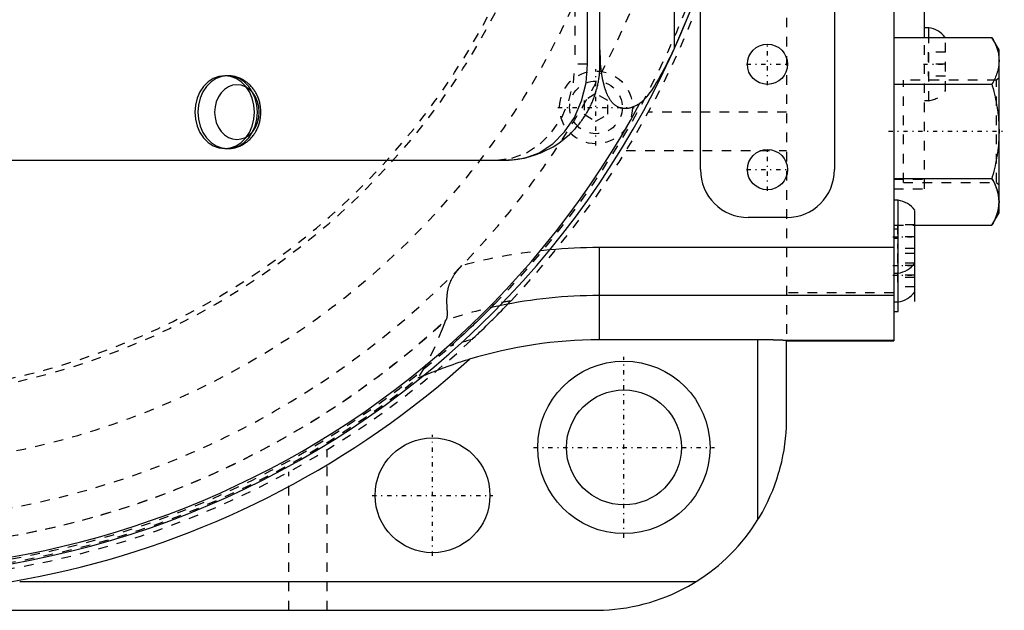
# Model space of a CAD drawing. Extents: x -584 to 223, y -128 to 128.
# Tile 18 of 21: x 17 to 120, y -97 to -35. Entities that reach past the tile are written whole.
import ezdxf

# ---------------------------------------------------------------- set-up
doc = ezdxf.new("R2010")
doc.units = 0
doc.linetypes.add('CENTER', pattern=[1.5, 0.45, -0.5, 0.05, -0.5])
doc.linetypes.add('DASHED', pattern=[2, 1, -1])
for name, color, linetype in [('AM_0', 7, 'CONTINUOUS'), ('AM_3', 7, 'DASHED'), ('AM_7', 7, 'CENTER')]:
    doc.layers.add(name, color=color, linetype=linetype)

msp = doc.modelspace()

# ---------------------------------------------------------------- linework, layer by layer
at = {"layer": 'AM_0', "color": 7, "linetype": 'CONTINUOUS'}
for p, q in [((108.2, 68.86), (108.2, -68.86)), ((77.5, -40), (77.5, 40)), ((85.27, -38.28), (85.27, -6.45)), ((76.2, -40), (76.2, -27.08)), ((111.4, -37.19), (111.4, -27)), ((102, -29), (102, -51)), ((88, -51), (88, -31.6)), ((111.85, -36.2), (111.4, -36.2)), ((111.85, -37.18), (111.85, -36.2)), ((108.2, -37.19), (118.44, -37.19)), ((119.2, -38.5), (118.44, -37.19)), ((119.2, -55.5), (119.2, -38.5)), ((38.59, -41.2), (38.28, -41.2)), ((108.2, -42.09), (118.44, -42.09)), ((38.28, -48.8), (38.59, -48.8)), ((7.2, -50), (68.01, -50)), ((108.2, -51.91), (118.44, -51.91)), ((108.65, -54.2), (108.2, -54.2)), ((108.65, -65.8), (108.65, -54.2)), ((110.4, -64.75), (110.4, -55.25)), ((118.44, -56.81), (119.2, -55.5)), ((97, -56), (93, -56)), ((110.4, -56.81), (118.44, -56.81)), ((77.4, -59.14), (77.4, -68.77)), ((108.2, -59.14), (77.4, -59.14)), ((108.2, -61.8), (108.65, -61.8)), ((108.2, -64.14), (77.4, -64.14)), ((108.2, -64.8), (108.65, -64.8)), ((108.2, -65.8), (108.65, -65.8)), ((94, -68.77), (77.4, -68.77)), ((94, -87.54), (94, -68.77)), ((108.2, -68.85), (97, -68.85)), ((97, -68.86), (108.2, -68.86)), ((97, -77), (97, -68.86)), ((16.86, -94), (87.54, -94)), ((-25.79, -97), (77, -97))]:
    msp.add_line(p, q, dxfattribs=at)
for points in [[(68.01, -50), (69.6, -49.81), (71.14, -49.24), (72.56, -48.31), (73.8, -47.07), (74.82, -45.56), (75.57, -43.83), (76.04, -41.95), (76.2, -40)], [(38.28, -41.2), (37.67, -41.27), (37.09, -41.49), (36.55, -41.84), (36.08, -42.31), (35.69, -42.89), (35.41, -43.55), (35.23, -44.26), (35.17, -45), (35.23, -45.74), (35.41, -46.45), (35.69, -47.11), (36.08, -47.69), (36.55, -48.16), (37.09, -48.51), (37.67, -48.73), (38.28, -48.8)], [(38.59, -41.2), (37.98, -41.27), (37.4, -41.49), (36.86, -41.84), (36.39, -42.31), (36, -42.89), (35.71, -43.55), (35.53, -44.26), (35.47, -45), (35.53, -45.74), (35.71, -46.45), (36, -47.11), (36.39, -47.69), (36.86, -48.16), (37.4, -48.51), (37.98, -48.73), (38.59, -48.8)]]:
    msp.add_lwpolyline(points, dxfattribs=at)
msp.add_lwpolyline([(39.56, -42.15), (39.11, -42.2), (38.67, -42.36), (38.26, -42.63), (37.91, -42.98), (37.62, -43.41), (37.4, -43.91), (37.27, -44.44), (37.22, -45), (37.27, -45.56), (37.4, -46.09), (37.62, -46.59), (37.91, -47.02), (38.26, -47.37), (38.67, -47.64), (39.11, -47.8), (39.56, -47.85), (40.02, -47.8), (40.46, -47.64), (40.86, -47.37), (41.21, -47.02), (41.51, -46.59), (41.72, -46.09), (41.85, -45.56), (41.9, -45), (41.85, -44.44), (41.72, -43.91), (41.51, -43.41), (41.21, -42.98), (40.86, -42.63), (40.46, -42.36), (40.02, -42.2)], close=True, dxfattribs=at)
for points in [[(87.66, -32.52, 0), (87.29, -33.51, 0), (86.52, -35.43, 0), (85.71, -37.32, 0), (85.27, -38.28, 0)], [(81.67, -44.07, 0), (81.63, -44.1, 0), (81.55, -44.15, 0), (81.47, -44.2, 0), (81.43, -44.23, 0), (81.38, -44.25, 0), (81.3, -44.3, 0), (81.21, -44.34, 0), (81.13, -44.39, 0), (81.04, -44.42, 0), (80.95, -44.46, 0), (80.91, -44.48, 0), (80.87, -44.49, 0), (80.78, -44.52, 0), (80.69, -44.55, 0), (80.61, -44.57, 0), (80.52, -44.59, 0), (80.44, -44.61, 0), (80.39, -44.61, 0), (80.35, -44.62, 0), (80.27, -44.63, 0), (80.18, -44.63, 0), (80.14, -44.63, 0), (80.1, -44.63, 0), (80.02, -44.63, 0), (79.94, -44.63, 0), (79.9, -44.62, 0), (79.86, -44.62, 0), (79.79, -44.6, 0), (79.71, -44.59, 0), (79.64, -44.57, 0), (79.57, -44.54, 0), (79.5, -44.52, 0), (79.47, -44.5, 0), (79.43, -44.49, 0), (79.37, -44.46, 0), (79.3, -44.42, 0), (79.24, -44.39, 0), (79.18, -44.35, 0), (79.12, -44.31, 0), (79.09, -44.28, 0), (79.07, -44.26, 0), (79.01, -44.22, 0), (78.96, -44.17, 0), (78.9, -44.12, 0), (78.85, -44.06, 0), (78.8, -44.01, 0), (78.78, -43.98, 0), (78.75, -43.95, 0), (78.71, -43.9, 0), (78.66, -43.84, 0), (78.61, -43.77, 0), (78.57, -43.71, 0), (78.53, -43.65, 0), (78.51, -43.61, 0), (78.49, -43.58, 0), (78.45, -43.51, 0), (78.41, -43.44, 0), (78.37, -43.37, 0), (78.33, -43.3, 0), (78.3, -43.22, 0), (78.28, -43.18, 0), (78.26, -43.15, 0), (78.23, -43.07, 0), (78.19, -42.99, 0), (78.18, -42.95, 0), (78.16, -42.91, 0), (78.13, -42.83, 0), (78.1, -42.75, 0), (78.09, -42.71, 0), (78.07, -42.66, 0), (78.05, -42.58, 0), (78.02, -42.5, 0), (77.93, -42.19, 0), (77.8, -41.65, 0), (77.7, -41.08, 0), (77.63, -40.51, 0), (77.57, -39.93, 0), (77.55, -39.65, 0), (77.54, -39.36, 0), (77.51, -38.78, 0), (77.5, -38.19, 0), (77.5, -37.9, 0)], [(118.44, -37.19, 0), (118.48, -37.26, 0), (118.57, -37.41, 0), (118.64, -37.55, 0), (118.68, -37.63, 0), (118.71, -37.7, 0), (118.78, -37.84, 0), (118.84, -37.98, 0), (118.89, -38.12, 0), (118.95, -38.25, 0), (118.99, -38.39, 0), (119.01, -38.45, 0), (119.03, -38.52, 0), (119.07, -38.65, 0), (119.1, -38.79, 0), (119.13, -38.92, 0), (119.15, -39.05, 0), (119.17, -39.18, 0), (119.18, -39.24, 0), (119.19, -39.31, 0), (119.19, -39.44, 0), (119.2, -39.57, 0), (119.2, -39.64, 0)], [(85.27, -38.28, 0), (85.18, -38.48, 0), (84.99, -38.88, 0), (84.79, -39.28, 0), (84.69, -39.48, 0), (84.6, -39.68, 0), (84.4, -40.08, 0), (84.19, -40.47, 0), (83.99, -40.85, 0), (83.79, -41.22, 0), (83.6, -41.56, 0), (83.5, -41.72, 0), (83.41, -41.88, 0), (83.22, -42.19, 0), (83.04, -42.47, 0), (82.87, -42.73, 0), (82.69, -42.98, 0), (82.51, -43.23, 0), (82.4, -43.36, 0), (82.38, -43.38, 0), (82.35, -43.43, 0), (82.31, -43.47, 0), (82.29, -43.5, 0), (82.27, -43.52, 0), (82.23, -43.56, 0), (82.19, -43.6, 0), (82.16, -43.65, 0), (82.12, -43.69, 0), (82.08, -43.73, 0), (82.06, -43.75, 0), (82.03, -43.77, 0), (81.99, -43.81, 0), (81.95, -43.85, 0), (81.91, -43.89, 0), (81.87, -43.93, 0), (81.83, -43.96, 0), (81.81, -43.98, 0), (81.78, -43.99, 0), (81.74, -44.03, 0), (81.7, -44.06, 0), (81.67, -44.07, 0)], [(70.29, -49.6, 0), (70.63, -49.5, 0), (71.31, -49.25, 0), (71.96, -48.95, 0), (72.27, -48.79, 0), (72.59, -48.61, 0), (73.19, -48.22, 0), (73.76, -47.8, 0), (74.3, -47.33, 0), (74.6, -47.04, 0), (74.69, -46.95, 0), (74.77, -46.87, 0), (74.81, -46.82, 0), (74.85, -46.78, 0), (74.93, -46.69, 0), (75.01, -46.6, 0), (75.09, -46.51, 0), (75.16, -46.42, 0), (75.24, -46.33, 0), (75.28, -46.28, 0), (75.32, -46.24, 0), (75.39, -46.14, 0), (75.46, -46.05, 0), (75.5, -46, 0), (75.53, -45.95, 0), (75.6, -45.86, 0), (75.67, -45.76, 0), (75.71, -45.71, 0), (75.74, -45.66, 0), (75.81, -45.57, 0), (75.87, -45.47, 0), (75.94, -45.37, 0), (76, -45.26, 0), (76.06, -45.16, 0), (76.09, -45.11, 0), (76.13, -45.06, 0), (76.18, -44.96, 0), (76.24, -44.85, 0), (76.3, -44.75, 0), (76.36, -44.64, 0), (76.41, -44.54, 0), (76.44, -44.48, 0), (76.46, -44.43, 0), (76.52, -44.32, 0), (76.57, -44.22, 0), (76.62, -44.11, 0), (76.67, -44, 0), (76.71, -43.89, 0), (76.74, -43.83, 0), (76.76, -43.78, 0), (76.8, -43.67, 0), (76.85, -43.56, 0), (76.89, -43.45, 0), (76.93, -43.33, 0), (76.97, -43.22, 0), (76.99, -43.16, 0), (77, -43.11, 0), (77.04, -42.99, 0), (77.08, -42.88, 0), (77.11, -42.77, 0), (77.14, -42.65, 0), (77.17, -42.54, 0), (77.19, -42.48, 0), (77.2, -42.42, 0), (77.23, -42.3, 0), (77.26, -42.19, 0), (77.27, -42.13, 0), (77.28, -42.07, 0), (77.31, -41.95, 0), (77.33, -41.84, 0), (77.34, -41.78, 0), (77.35, -41.72, 0), (77.37, -41.6, 0), (77.39, -41.48, 0), (77.41, -41.37, 0), (77.42, -41.25, 0), (77.44, -41.13, 0), (77.44, -41.07, 0), (77.45, -41.01, 0), (77.46, -40.89, 0), (77.47, -40.77, 0), (77.48, -40.66, 0), (77.49, -40.54, 0), (77.49, -40.42, 0), (77.49, -40.36, 0), (77.5, -40.3, 0), (77.5, -40.18, 0), (77.5, -40.06, 0), (77.5, -40, 0)], [(119.2, -39.64, 0), (119.2, -39.7, 0), (119.19, -39.84, 0), (119.19, -39.97, 0), (119.18, -40.03, 0), (119.17, -40.1, 0), (119.15, -40.23, 0), (119.13, -40.36, 0), (119.1, -40.49, 0), (119.07, -40.62, 0), (119.03, -40.76, 0), (119.01, -40.82, 0), (118.99, -40.89, 0), (118.95, -41.03, 0), (118.89, -41.16, 0), (118.84, -41.3, 0), (118.78, -41.44, 0), (118.71, -41.58, 0), (118.68, -41.65, 0), (118.64, -41.72, 0), (118.57, -41.87, 0), (118.48, -42.02, 0), (118.44, -42.09, 0)], [(38.59, -48.8, 0), (38.64, -48.8, 0), (38.74, -48.8, 0), (38.85, -48.79, 0), (38.9, -48.78, 0), (38.95, -48.78, 0), (39.05, -48.77, 0), (39.16, -48.75, 0), (39.26, -48.73, 0), (39.36, -48.71, 0), (39.46, -48.68, 0), (39.51, -48.66, 0), (39.56, -48.65, 0), (39.66, -48.62, 0), (39.76, -48.58, 0), (39.86, -48.54, 0), (39.95, -48.5, 0), (40.04, -48.45, 0), (40.09, -48.43, 0), (40.14, -48.4, 0), (40.23, -48.35, 0), (40.32, -48.3, 0), (40.36, -48.27, 0), (40.41, -48.24, 0), (40.49, -48.18, 0), (40.58, -48.12, 0), (40.62, -48.09, 0), (40.66, -48.05, 0), (40.74, -47.99, 0), (40.82, -47.92, 0), (40.9, -47.85, 0), (40.97, -47.77, 0), (41.04, -47.69, 0), (41.08, -47.65, 0), (41.11, -47.61, 0), (41.18, -47.53, 0), (41.25, -47.45, 0), (41.31, -47.37, 0), (41.37, -47.28, 0), (41.43, -47.19, 0), (41.46, -47.15, 0), (41.49, -47.1, 0), (41.54, -47.01, 0), (41.59, -46.91, 0), (41.64, -46.82, 0), (41.69, -46.72, 0), (41.73, -46.63, 0), (41.75, -46.58, 0), (41.77, -46.53, 0), (41.81, -46.43, 0), (41.85, -46.32, 0), (41.88, -46.22, 0), (41.91, -46.12, 0), (41.94, -46.02, 0), (41.95, -45.96, 0), (41.96, -45.91, 0), (41.98, -45.81, 0), (42, -45.7, 0), (42.02, -45.59, 0), (42.03, -45.49, 0), (42.04, -45.38, 0), (42.05, -45.32, 0), (42.05, -45.27, 0), (42.06, -45.16, 0), (42.06, -45.05, 0), (42.06, -45, 0), (42.06, -44.95, 0), (42.06, -44.84, 0), (42.05, -44.73, 0), (42.05, -44.68, 0), (42.04, -44.62, 0), (42.03, -44.51, 0), (42.02, -44.41, 0), (42, -44.3, 0), (41.98, -44.2, 0), (41.96, -44.09, 0), (41.95, -44.04, 0), (41.94, -43.98, 0), (41.91, -43.88, 0), (41.88, -43.78, 0), (41.85, -43.67, 0), (41.81, -43.57, 0), (41.77, -43.47, 0), (41.75, -43.42, 0), (41.73, -43.37, 0), (41.69, -43.28, 0), (41.64, -43.18, 0), (41.59, -43.09, 0), (41.54, -42.99, 0), (41.49, -42.9, 0), (41.46, -42.85, 0), (41.43, -42.81, 0), (41.37, -42.72, 0), (41.31, -42.63, 0), (41.25, -42.55, 0), (41.18, -42.47, 0), (41.11, -42.38, 0), (41.08, -42.35, 0), (41.04, -42.31, 0), (40.97, -42.23, 0), (40.9, -42.15, 0), (40.82, -42.08, 0), (40.74, -42.01, 0), (40.66, -41.95, 0), (40.62, -41.91, 0), (40.58, -41.88, 0), (40.49, -41.82, 0), (40.41, -41.76, 0), (40.36, -41.73, 0), (40.32, -41.7, 0), (40.23, -41.65, 0), (40.14, -41.6, 0), (40.09, -41.57, 0), (40.04, -41.55, 0), (39.95, -41.5, 0), (39.85, -41.46, 0), (39.76, -41.42, 0), (39.66, -41.38, 0), (39.56, -41.35, 0), (39.51, -41.34, 0), (39.46, -41.32, 0), (39.36, -41.29, 0), (39.26, -41.27, 0), (39.16, -41.25, 0), (39.05, -41.23, 0), (38.95, -41.22, 0), (38.9, -41.22, 0), (38.85, -41.21, 0), (38.74, -41.2, 0), (38.64, -41.2, 0), (38.59, -41.2, 0)], [(118.44, -42.09, 0), (118.48, -42.24, 0), (118.57, -42.54, 0), (118.64, -42.83, 0), (118.68, -42.97, 0), (118.71, -43.12, 0), (118.78, -43.4, 0), (118.84, -43.68, 0), (118.89, -43.95, 0), (118.95, -44.23, 0), (118.99, -44.5, 0), (119.01, -44.63, 0), (119.03, -44.76, 0), (119.07, -45.03, 0), (119.1, -45.29, 0), (119.13, -45.56, 0), (119.15, -45.82, 0), (119.17, -46.08, 0), (119.18, -46.21, 0), (119.19, -46.34, 0), (119.19, -46.61, 0), (119.2, -46.87, 0), (119.2, -47, 0)], [(119.2, -47, 0), (119.2, -47.13, 0), (119.19, -47.39, 0), (119.19, -47.66, 0), (119.18, -47.79, 0), (119.17, -47.92, 0), (119.15, -48.18, 0), (119.13, -48.44, 0), (119.1, -48.71, 0), (119.07, -48.97, 0), (119.03, -49.24, 0), (119.01, -49.37, 0), (118.99, -49.5, 0), (118.95, -49.77, 0), (118.89, -50.05, 0), (118.84, -50.32, 0), (118.78, -50.6, 0), (118.71, -50.88, 0), (118.68, -51.03, 0), (118.64, -51.17, 0), (118.57, -51.46, 0), (118.48, -51.76, 0), (118.44, -51.91, 0)], [(118.44, -51.91, 0), (118.48, -51.98, 0), (118.57, -52.13, 0), (118.64, -52.28, 0), (118.68, -52.35, 0), (118.71, -52.42, 0), (118.78, -52.56, 0), (118.84, -52.7, 0), (118.89, -52.84, 0), (118.95, -52.97, 0), (118.99, -53.11, 0), (119.01, -53.18, 0), (119.03, -53.24, 0), (119.07, -53.38, 0), (119.1, -53.51, 0), (119.13, -53.64, 0), (119.15, -53.77, 0), (119.17, -53.9, 0), (119.18, -53.97, 0), (119.19, -54.03, 0), (119.19, -54.16, 0), (119.2, -54.3, 0), (119.2, -54.36, 0)], [(119.2, -54.36, 0), (119.2, -54.43, 0), (119.19, -54.56, 0), (119.19, -54.69, 0), (119.18, -54.76, 0), (119.17, -54.82, 0), (119.15, -54.95, 0), (119.13, -55.08, 0), (119.1, -55.21, 0), (119.07, -55.35, 0), (119.03, -55.48, 0), (119.01, -55.55, 0), (118.99, -55.61, 0), (118.95, -55.75, 0), (118.89, -55.88, 0), (118.84, -56.02, 0), (118.78, -56.16, 0), (118.71, -56.3, 0), (118.68, -56.37, 0), (118.64, -56.45, 0), (118.57, -56.59, 0), (118.48, -56.74, 0), (118.44, -56.81, 0)], [(97, -68.85, 0), (97, -68.85, 0), (96.99, -68.85, 0), (96.99, -68.85, 0), (96.99, -68.85, 0), (96.99, -68.85, 0), (96.98, -68.85, 0), (96.98, -68.85, 0), (96.97, -68.85, 0), (96.96, -68.84, 0), (96.96, -68.84, 0), (96.95, -68.84, 0), (96.95, -68.84, 0), (96.94, -68.84, 0), (96.93, -68.84, 0), (96.93, -68.84, 0), (96.92, -68.84, 0), (96.91, -68.84, 0), (96.9, -68.84, 0), (96.89, -68.83, 0), (96.88, -68.83, 0), (96.87, -68.83, 0), (96.86, -68.83, 0), (96.86, -68.83, 0), (96.85, -68.83, 0), (96.83, -68.83, 0), (96.82, -68.83, 0), (96.82, -68.83, 0), (96.8, -68.83, 0), (96.79, -68.83, 0), (96.77, -68.82, 0), (96.75, -68.82, 0), (96.74, -68.82, 0), (96.73, -68.82, 0), (96.72, -68.82, 0), (96.7, -68.82, 0), (96.68, -68.82, 0), (96.66, -68.82, 0), (96.64, -68.82, 0), (96.62, -68.82, 0), (96.61, -68.82, 0), (96.6, -68.81, 0), (96.58, -68.81, 0), (96.56, -68.81, 0), (96.54, -68.81, 0), (96.52, -68.81, 0), (96.49, -68.81, 0), (96.48, -68.81, 0), (96.47, -68.81, 0), (96.44, -68.81, 0), (96.42, -68.81, 0), (96.39, -68.81, 0), (96.37, -68.8, 0), (96.34, -68.8, 0), (96.33, -68.8, 0), (96.32, -68.8, 0), (96.29, -68.8, 0), (96.26, -68.8, 0), (96.23, -68.8, 0), (96.2, -68.8, 0), (96.17, -68.8, 0), (96.16, -68.8, 0), (96.15, -68.8, 0), (96.12, -68.8, 0), (96.09, -68.8, 0), (96.07, -68.8, 0), (96.05, -68.79, 0), (96.02, -68.79, 0), (95.99, -68.79, 0), (95.98, -68.79, 0), (95.96, -68.79, 0), (95.93, -68.79, 0), (95.9, -68.79, 0), (95.86, -68.79, 0), (95.83, -68.79, 0), (95.8, -68.79, 0), (95.78, -68.79, 0), (95.76, -68.79, 0), (95.73, -68.79, 0), (95.69, -68.79, 0), (95.66, -68.79, 0), (95.62, -68.79, 0), (95.59, -68.78, 0), (95.57, -68.78, 0), (95.55, -68.78, 0), (95.51, -68.78, 0), (95.48, -68.78, 0), (95.44, -68.78, 0), (95.4, -68.78, 0), (95.37, -68.78, 0), (95.35, -68.78, 0), (95.33, -68.78, 0), (95.29, -68.78, 0), (95.25, -68.78, 0), (95.21, -68.78, 0), (95.17, -68.78, 0), (95.13, -68.78, 0), (95.11, -68.78, 0), (95.1, -68.78, 0), (95.06, -68.78, 0), (95.02, -68.78, 0), (94.98, -68.78, 0), (94.94, -68.78, 0), (94.9, -68.78, 0), (94.88, -68.78, 0), (94.86, -68.77, 0), (94.81, -68.77, 0), (94.77, -68.77, 0), (94.75, -68.77, 0), (94.73, -68.77, 0), (94.69, -68.77, 0), (94.65, -68.77, 0), (94.63, -68.77, 0), (94.61, -68.77, 0), (94.57, -68.77, 0), (94.53, -68.77, 0), (94.48, -68.77, 0), (94.44, -68.77, 0), (94.4, -68.77, 0), (94.38, -68.77, 0), (94.36, -68.77, 0), (94.32, -68.77, 0), (94.27, -68.77, 0), (94.23, -68.77, 0), (94.19, -68.77, 0), (94.15, -68.77, 0), (94.13, -68.77, 0), (94.11, -68.77, 0), (94.06, -68.77, 0), (94.02, -68.77, 0), (94, -68.77, 0)], [(63.87, -70.79, 0), (63.71, -70.84, 0), (63.4, -70.94, 0), (63.08, -71.04, 0), (62.92, -71.1, 0), (62.76, -71.15, 0), (62.45, -71.25, 0), (62.13, -71.36, 0), (61.82, -71.47, 0), (61.51, -71.58, 0), (61.22, -71.69, 0), (61.07, -71.74, 0), (60.93, -71.79, 0), (60.65, -71.9, 0), (60.39, -72, 0), (60.14, -72.1, 0), (59.9, -72.19, 0), (59.68, -72.28, 0), (59.57, -72.32, 0), (59.47, -72.36, 0), (59.25, -72.45, 0), (59.13, -72.5, 0), (59.1, -72.51, 0), (59.07, -72.53, 0), (59.05, -72.53, 0), (59.03, -72.54, 0), (59, -72.55, 0), (58.97, -72.57, 0), (58.95, -72.57, 0)], [(94, -87.54, 0), (94.16, -87.27, 0), (94.47, -86.74, 0), (94.76, -86.19, 0), (94.91, -85.91, 0), (95.04, -85.63, 0), (95.3, -85.06, 0), (95.55, -84.48, 0), (95.77, -83.89, 0), (95.98, -83.3, 0), (96.17, -82.7, 0), (96.26, -82.4, 0), (96.34, -82.1, 0), (96.49, -81.49, 0), (96.62, -80.88, 0), (96.73, -80.27, 0), (96.82, -79.66, 0), (96.89, -79.06, 0), (96.92, -78.76, 0), (96.95, -78.46, 0), (96.98, -77.87, 0), (97, -77.29, 0), (97, -77, 0)], [(77, -97, 0), (77.29, -97, 0), (77.87, -96.98, 0), (78.46, -96.95, 0), (78.76, -96.92, 0), (79.06, -96.89, 0), (79.66, -96.82, 0), (80.27, -96.73, 0), (80.88, -96.62, 0), (81.49, -96.49, 0), (82.1, -96.34, 0), (82.4, -96.26, 0), (82.7, -96.17, 0), (83.3, -95.98, 0), (83.89, -95.77, 0), (84.48, -95.55, 0), (85.06, -95.3, 0), (85.63, -95.04, 0), (85.91, -94.91, 0), (86.19, -94.76, 0), (86.74, -94.47, 0), (87.27, -94.16, 0), (87.54, -94, 0)]]:
    msp.add_polyline3d(points, dxfattribs=at)
for centre, radius in [((95, -40), 2.1), ((95, -51), 2.1), ((80, -80), 9), ((80, -80), 6), ((60, -85), 6)]:
    msp.add_circle(centre, radius, dxfattribs=at)
for centre, radius, start, end in [((0, 0), 93.5, 254.1734, 339.6443), ((111.55, -38.68), 2.5, 36.7835, 83.126), ((0, 0), 92.81, 254.0521, 331.6467), ((93, -51), 5, 180, 270), ((97, -51), 5, 270, 0), ((108.35, -56.68), 2.5, 34.9465, 83.126), ((77.4, -115), 55.86, 90, 95.3181), ((108.35, -59.32), 2.5, 276.874, 325.0535), ((108.35, -62.32), 2.5, 276.874, 325.0535), ((77.4, -115), 50.86, 90, 101.794), ((77.4, -115), 46.23, 90, 107.015), ((0, 0), 95.35, 254.4883, 312.0574), ((77, -77), 20, 301.7883, 328.2117)]:
    msp.add_arc(centre, radius, start, end, dxfattribs=at)
at = {"layer": 'AM_3', "color": 6, "linetype": 'DASHED'}
for p, q in [((97, 68.86), (97, -68.86)), ((74.88, 40), (74.88, -40)), ((111.4, -53), (111.4, -37.19)), ((111.85, -43.8), (111.85, -37.18)), ((113.6, -42.75), (113.6, -37.25)), ((111.8, -38.75), (111.8, -41.25)), ((113.6, -38.75), (111.8, -38.75)), ((76.2, -40), (74.88, -40)), ((113.6, -40), (111.8, -40)), ((118.95, -41.65), (109.2, -41.65)), ((109.2, -52.35), (109.2, -41.65)), ((113.6, -41.25), (111.8, -41.25)), ((119.2, -41.4), (118.95, -41.65)), ((118.95, -52.35), (118.95, -41.65)), ((77.08, -43.06), (75.83, -43.78)), ((78.33, -43.78), (77.08, -43.06)), ((75.83, -43.78), (75.83, -45.22)), ((78.33, -45.22), (78.33, -43.78)), ((111.4, -43.8), (111.85, -43.8)), ((75.83, -45.22), (77.08, -45.94)), ((77.08, -45.94), (78.33, -45.22)), ((97, -45), (82.53, -45)), ((80.22, -49), (97, -49)), ((108.2, -52), (111.4, -52)), ((109.2, -52.35), (118.95, -52.35)), ((118.95, -52.35), (119.2, -52.6)), ((108.2, -53), (111.4, -53)), ((108.2, -56.81), (110.4, -56.81)), ((108.65, -57.2), (108.2, -57.2)), ((108.6, -56.75), (108.6, -59.25)), ((110.4, -56.75), (108.6, -56.75)), ((108.65, -58.2), (108.2, -58.2)), ((110.4, -58), (108.6, -58)), ((110.4, -59.25), (108.6, -59.25)), ((108.6, -59.75), (108.6, -63.25)), ((110.4, -59.75), (108.6, -59.75)), ((110.4, -60.75), (108.6, -60.75)), ((110.4, -61), (108.6, -61)), ((110.4, -62), (108.6, -62)), ((110.4, -62.25), (108.6, -62.25)), ((110.4, -63.25), (108.6, -63.25)), ((108.2, -63.86), (97, -63.86)), ((61.35, -66.74), (61.34, -66.76)), ((49, -97), (49, -80.22)), ((45, -97), (45, -82.53))]:
    msp.add_line(p, q, dxfattribs=at)
for points in [[(66.69, -50), (68.28, -49.81), (69.82, -49.24), (71.24, -48.31), (72.48, -47.07), (73.5, -45.56), (74.25, -43.83), (74.72, -41.95), (74.88, -40)], [(38.28, -48.8), (38.89, -48.73), (39.47, -48.51), (40.01, -48.16), (40.48, -47.69), (40.87, -47.11), (41.16, -46.45), (41.33, -45.74), (41.39, -45), (41.33, -44.26), (41.16, -43.55), (40.87, -42.89), (40.48, -42.31), (40.01, -41.84), (39.47, -41.49), (38.89, -41.27), (38.28, -41.2)], [(38.59, -48.8), (39.19, -48.73), (39.78, -48.51), (40.32, -48.16), (40.79, -47.69), (41.17, -47.11), (41.46, -46.45), (41.64, -45.74), (41.7, -45), (41.64, -44.26), (41.46, -43.55), (41.17, -42.89), (40.79, -42.31), (40.32, -41.84), (39.78, -41.49), (39.19, -41.27), (38.59, -41.2)]]:
    msp.add_lwpolyline(points, dxfattribs=at)
for points in [[(67.5, -50, 0), (67.58, -50, 0), (67.74, -50, 0), (67.89, -49.99, 0), (67.97, -49.99, 0), (68.05, -49.98, 0), (68.21, -49.97, 0), (68.36, -49.96, 0), (68.52, -49.95, 0), (68.68, -49.93, 0), (68.83, -49.91, 0), (68.91, -49.9, 0), (68.99, -49.89, 0), (69.14, -49.86, 0), (69.3, -49.84, 0), (69.45, -49.81, 0), (69.61, -49.78, 0), (69.76, -49.74, 0), (69.84, -49.72, 0), (69.91, -49.7, 0), (70.07, -49.67, 0), (70.22, -49.62, 0), (70.29, -49.6, 0)], [(119.2, -54.36, 0), (119.2, -54.3, 0), (119.19, -54.16, 0), (119.19, -54.03, 0), (119.18, -53.97, 0), (119.17, -53.9, 0), (119.15, -53.77, 0), (119.13, -53.64, 0), (119.1, -53.51, 0), (119.07, -53.38, 0), (119.03, -53.24, 0), (119.01, -53.18, 0), (118.99, -53.11, 0), (118.95, -52.97, 0), (118.89, -52.84, 0), (118.84, -52.7, 0), (118.78, -52.56, 0), (118.71, -52.42, 0), (118.68, -52.35, 0), (118.64, -52.28, 0), (118.57, -52.13, 0), (118.48, -51.98, 0), (118.44, -51.91, 0)], [(118.44, -56.81, 0), (118.48, -56.74, 0), (118.57, -56.59, 0), (118.64, -56.45, 0), (118.68, -56.37, 0), (118.71, -56.3, 0), (118.78, -56.16, 0), (118.84, -56.02, 0), (118.89, -55.88, 0), (118.95, -55.75, 0), (118.99, -55.61, 0), (119.01, -55.55, 0), (119.03, -55.48, 0), (119.07, -55.35, 0), (119.1, -55.21, 0), (119.13, -55.08, 0), (119.15, -54.95, 0), (119.17, -54.82, 0), (119.18, -54.76, 0), (119.19, -54.69, 0), (119.19, -54.56, 0), (119.2, -54.43, 0), (119.2, -54.36, 0)], [(61.41, -66.7, 0), (61.41, -66.69, 0), (61.42, -66.68, 0), (61.43, -66.67, 0), (61.44, -66.66, 0), (61.45, -66.65, 0), (61.46, -66.64, 0), (61.47, -66.62, 0), (61.47, -66.6, 0), (61.48, -66.58, 0), (61.49, -66.56, 0), (61.49, -66.55, 0), (61.5, -66.54, 0), (61.51, -66.52, 0), (61.51, -66.5, 0), (61.52, -66.47, 0), (61.52, -66.45, 0), (61.53, -66.42, 0), (61.53, -66.41, 0), (61.53, -66.4, 0), (61.54, -66.37, 0), (61.54, -66.34, 0), (61.54, -66.32, 0), (61.54, -66.31, 0), (61.55, -66.28, 0), (61.55, -66.25, 0), (61.55, -66.23, 0), (61.55, -66.21, 0), (61.55, -66.18, 0), (61.55, -66.14, 0), (61.55, -66.11, 0), (61.55, -66.07, 0), (61.55, -66.03, 0), (61.55, -66.01, 0), (61.55, -65.99, 0), (61.55, -65.95, 0), (61.55, -65.91, 0), (61.55, -65.87, 0), (61.55, -65.83, 0), (61.55, -65.79, 0), (61.55, -65.77, 0), (61.55, -65.75, 0), (61.54, -65.7, 0), (61.54, -65.66, 0), (61.54, -65.61, 0), (61.54, -65.57, 0), (61.54, -65.52, 0), (61.53, -65.5, 0), (61.53, -65.47, 0), (61.53, -65.42, 0), (61.53, -65.38, 0), (61.53, -65.33, 0), (61.52, -65.28, 0), (61.52, -65.23, 0), (61.52, -65.2, 0), (61.52, -65.18, 0), (61.52, -65.13, 0), (61.52, -65.07, 0), (61.51, -65.02, 0), (61.51, -64.97, 0), (61.51, -64.92, 0), (61.51, -64.89, 0), (61.51, -64.86, 0), (61.51, -64.81, 0), (61.51, -64.75, 0), (61.51, -64.73, 0), (61.51, -64.7, 0), (61.51, -64.64, 0), (61.51, -64.59, 0), (61.51, -64.56, 0), (61.51, -64.53, 0), (61.51, -64.47, 0), (61.51, -64.42, 0), (61.52, -64.36, 0), (61.52, -64.3, 0), (61.52, -64.25, 0), (61.52, -64.22, 0), (61.53, -64.19, 0), (61.53, -64.13, 0), (61.54, -64.07, 0), (61.54, -64.01, 0), (61.55, -63.95, 0), (61.55, -63.9, 0), (61.56, -63.87, 0), (61.56, -63.84, 0), (61.57, -63.77, 0), (61.58, -63.71, 0), (61.59, -63.65, 0), (61.6, -63.58, 0), (61.62, -63.52, 0), (61.62, -63.48, 0), (61.63, -63.45, 0), (61.65, -63.38, 0), (61.67, -63.31, 0), (61.68, -63.24, 0), (61.71, -63.17, 0), (61.73, -63.1, 0), (61.74, -63.06, 0), (61.75, -63.02, 0), (61.78, -62.95, 0), (61.81, -62.87, 0), (61.84, -62.79, 0), (61.87, -62.71, 0), (61.91, -62.63, 0), (61.92, -62.59, 0), (61.94, -62.56, 0), (61.98, -62.48, 0), (62.02, -62.4, 0), (62.04, -62.36, 0), (62.06, -62.32, 0), (62.11, -62.25, 0), (62.15, -62.17, 0), (62.17, -62.14, 0), (62.2, -62.1, 0), (62.24, -62.03, 0), (62.29, -61.95, 0), (62.34, -61.88, 0), (62.39, -61.81, 0), (62.44, -61.74, 0), (62.47, -61.7, 0), (62.5, -61.67, 0), (62.55, -61.6, 0), (62.61, -61.52, 0), (62.67, -61.45, 0), (62.74, -61.37, 0), (62.81, -61.29, 0), (62.84, -61.25, 0), (62.88, -61.21, 0), (62.95, -61.13, 0), (63.03, -61.05, 0), (63.07, -61.01, 0)], [(64.14, -68.72, 0), (64.25, -68.61, 0), (64.47, -68.41, 0), (64.7, -68.19, 0), (64.81, -68.09, 0), (64.92, -67.98, 0), (65.15, -67.76, 0), (65.38, -67.54, 0), (65.6, -67.32, 0), (65.83, -67.1, 0), (66.06, -66.87, 0), (66.17, -66.76, 0), (66.29, -66.65, 0), (66.52, -66.42, 0), (66.74, -66.19, 0), (66.97, -65.96, 0), (67.2, -65.73, 0), (67.42, -65.5, 0), (67.53, -65.38, 0), (67.65, -65.27, 0), (67.87, -65.04, 0), (68.09, -64.81, 0), (68.2, -64.69, 0)], [(66.48, -65.03, 0), (66.35, -65.16, 0), (66.1, -65.42, 0), (65.85, -65.67, 0), (65.72, -65.8, 0), (65.6, -65.93, 0), (65.34, -66.18, 0), (65.09, -66.43, 0), (64.83, -66.67, 0), (64.58, -66.92, 0), (64.32, -67.17, 0), (64.2, -67.29, 0), (64.07, -67.41, 0), (63.81, -67.66, 0), (63.55, -67.9, 0), (63.29, -68.14, 0), (63.04, -68.38, 0), (62.78, -68.61, 0), (62.65, -68.73, 0), (62.52, -68.85, 0), (62.26, -69.08, 0), (62.01, -69.31, 0), (61.88, -69.43, 0)], [(61.34, -66.76, 0), (61.01, -67.65, 0), (60.19, -69.59, 0), (59.13, -71.68, 0), (58.49, -72.75, 0)], [(61.35, -66.74, 0), (61.36, -66.73, 0), (61.38, -66.72, 0), (61.4, -66.71, 0), (61.41, -66.7, 0)], [(58.95, -72.57, 0), (58.93, -72.58, 0), (58.89, -72.6, 0), (58.85, -72.61, 0), (58.83, -72.62, 0), (58.82, -72.63, 0), (58.78, -72.64, 0), (58.74, -72.66, 0), (58.71, -72.67, 0), (58.67, -72.69, 0), (58.64, -72.7, 0), (58.63, -72.71, 0), (58.61, -72.71, 0), (58.58, -72.72, 0), (58.57, -72.73, 0), (58.56, -72.73, 0), (58.56, -72.73, 0), (58.56, -72.73, 0), (58.56, -72.73, 0), (58.55, -72.73, 0), (58.55, -72.74, 0), (58.55, -72.74, 0), (58.54, -72.74, 0), (58.54, -72.74, 0), (58.54, -72.74, 0), (58.54, -72.74, 0), (58.53, -72.74, 0), (58.53, -72.74, 0), (58.53, -72.74, 0), (58.52, -72.75, 0), (58.52, -72.75, 0), (58.52, -72.75, 0), (58.52, -72.75, 0), (58.52, -72.75, 0), (58.51, -72.75, 0), (58.51, -72.75, 0), (58.51, -72.75, 0), (58.51, -72.75, 0), (58.51, -72.75, 0), (58.5, -72.75, 0), (58.5, -72.75, 0), (58.5, -72.75, 0), (58.5, -72.75, 0), (58.5, -72.75, 0), (58.5, -72.75, 0), (58.5, -72.75, 0), (58.5, -72.76, 0), (58.49, -72.76, 0), (58.49, -72.76, 0), (58.49, -72.76, 0), (58.49, -72.76, 0), (58.49, -72.76, 0), (58.49, -72.76, 0), (58.49, -72.76, 0), (58.49, -72.76, 0), (58.49, -72.76, 0), (58.49, -72.76, 0), (58.49, -72.76, 0), (58.49, -72.75, 0), (58.49, -72.75, 0), (58.49, -72.75, 0), (58.49, -72.75, 0), (58.49, -72.75, 0), (58.49, -72.75, 0), (58.49, -72.75, 0)]]:
    msp.add_polyline3d(points, dxfattribs=at)
for centre, radius in [((0, 0), 75), ((77.08, -44.5), 3.8), ((77.08, -44.5), 2.75)]:
    msp.add_circle(centre, radius, dxfattribs=at)
for centre, radius, start, end in [((0, 0), 93.35, 51.2013, 308.7987), ((0, 0), 93, 48.2887, 311.7113), ((0, 0), 90.66, 47.3663, 312.6337), ((0, 0), 90.65, 47.4117, 312.5883), ((0, 0), 82, 10.5403, 349.4597), ((0, 0), 74.5, 251.2071, 251.2058), ((0, 0), 93, 315.6294, 44.3706), ((0, 0), 94, 316.5135, 43.4865), ((0, 0), 94, 181.8689, 313.027), ((0, 0), 87.75, 187.1929, 348.8293), ((111.55, -38.68), 2.5, 34.9465, 36.7835), ((111.55, -41.32), 2.5, 276.874, 325.0535), ((77.4, -115), 55.86, 95.3181, 104.8648), ((77.4, -115), 51.14, 100.3624, 102.329), ((77.4, -115), 50.86, 101.794, 108.3963), ((77.4, -115), 48.14, 105.9867, 108.8056)]:
    msp.add_arc(centre, radius, start, end, dxfattribs=at)
at = {"layer": 'AM_7', "color": 4, "linetype": 'CENTER'}
for p, q in [((95, -42.2), (95, -37.8)), ((92.8, -40), (97.2, -40)), ((111.29, -40), (113.71, -40)), ((77.08, -48.49), (77.08, -40.51)), ((73.09, -44.5), (81.07, -44.5)), ((107.65, -47), (119.75, -47)), ((95, -53.2), (95, -48.8)), ((92.8, -51), (97.2, -51)), ((108.09, -58), (110.51, -58)), ((108.09, -61), (110.51, -61)), ((108.09, -62), (110.51, -62)), ((80, -89.45), (80, -70.55)), ((60, -91.3), (60, -78.7)), ((70.55, -80), (89.45, -80)), ((53.7, -85), (66.3, -85))]:
    msp.add_line(p, q, dxfattribs=at)

doc.saveas('drawing.dxf')
